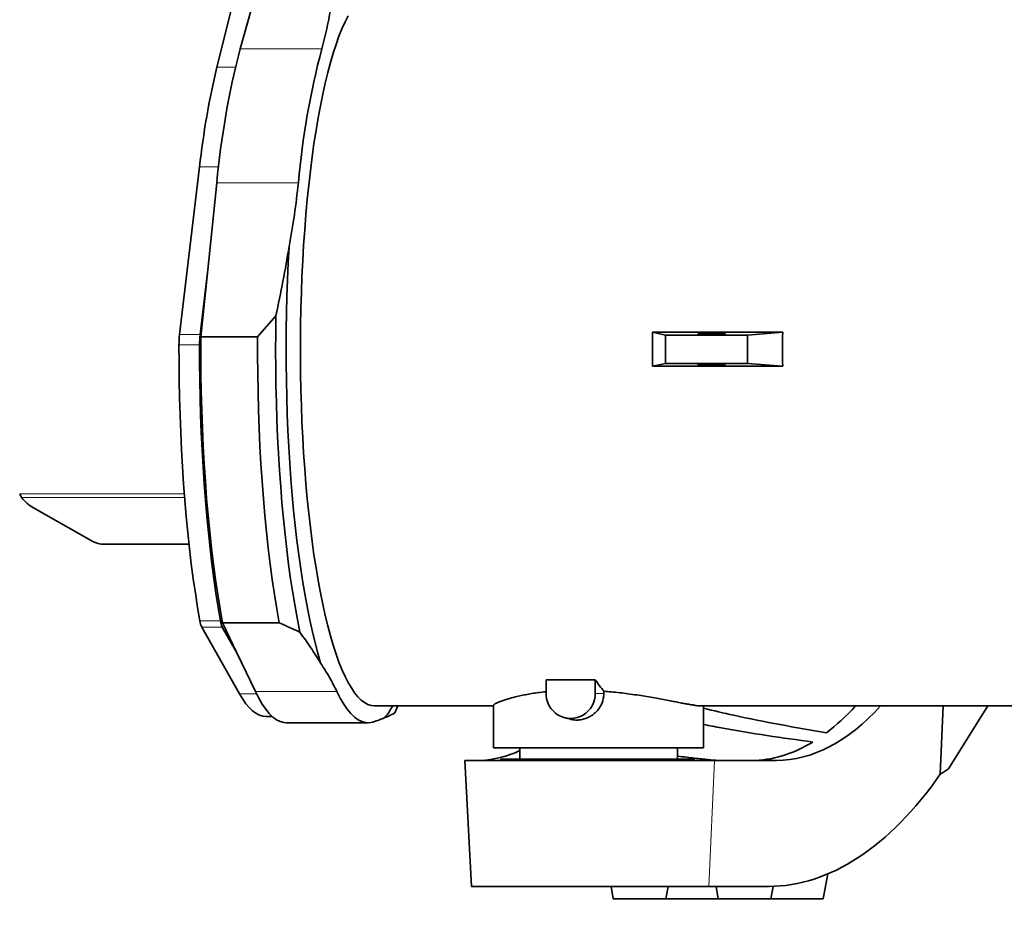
# Model space of a CAD drawing. Header units: millimetres. Extents: x 0 to 14900, y 0 to 10500.
# Tile 32 of 56: x 10197 to 10666, y 5264 to 5697. Entities that reach past the tile are written whole.
import ezdxf

# ---------------------------------------------------------------- set-up
doc = ezdxf.new("R2010")
doc.units = ezdxf.units.MM
doc.header["$LTSCALE"] = 25
doc.styles.add('SLDTEXTSTYLE0', font='TXT', dxfattribs={"width": 0.605})
doc.dimstyles.new('SLDDIMSTYLE1', dxfattribs={"dimtxt": 87.5, "dimasz": 87.5, "dimexe": 0, "dimexo": 0.0625, "dimgap": 21.875, "dimtad": 1, "dimdec": 4, "dimlfac": 25, "dimzin": 12, "dimdsep": 46, "dimtxsty": 'SLDTEXTSTYLE0', "dimsah": 1, "dimcen": 0.09, "dimadec": 1, "dimazin": 3, "dimtfac": 1, "dimtofl": 0, "dimtmove": 0, "dimatfit": 3, "dimfxl": 1, "dimfrac": 2, "dimtolj": 1, "dimtzin": 12, "dimarcsym": 0})

# ---------------------------------------------------------------- blocks, each defined once
blk = doc.blocks.new('_D_7')
at = {"color": 7, "linetype": 'Continuous', "lineweight": 0}
for p, q in [((12219.93, 5733.49), (13700.97, 5733.49)), ((8210.66, 5273.14), (7985.54, 5233.45))]:
    blk.add_line(p, q, dxfattribs=at)
at = {"color": 7, "linetype": 'Continuous', "lineweight": 18}
blk.add_arc((10821.38, 5733.49), 2842.09, 190, 0, dxfattribs=at)
for points in [[(13663.47, 5733.49), (13649.62, 5646.19), (13674.62, 5645.8)], [(8022.47, 5239.96), (8026.72, 5151.68), (8051.27, 5156.4)]]:
    blk.add_solid(points, dxfattribs=at)
at = {"color": 7, "linetype": 'Continuous', "lineweight": 18, "insert": (10935.4, 3003.74), "char_height": 87.5, "attachment_point": 1, "rotation": 5, "style": 'SLDTEXTSTYLE0'}
blk.add_mtext('170°', dxfattribs=at)

msp = doc.modelspace()

# ---------------------------------------------------------------- linework, layer by layer
at = {"color": 7, "linetype": 'Continuous', "lineweight": 35}
for p, q in [((10291.1313833, 5673.9425272), (10305.8564529, 5732.9390569)), ((10302.2103076, 5682.6520754), (10309.9549949, 5710.1702769)), ((10273.3212024, 5546.4572514), (10282.8446424, 5626.4455389)), ((10286.7780742, 5577.3274692), (10291.0679865, 5618.7878012)), ((10283.1026528, 5546.4572514), (10286.7780742, 5577.3274692)), ((10283.4674748, 5545.3318149), (10286.7780742, 5577.3274692)), ((10319.2056869, 5555.3410339), (10310.4730845, 5545.3318149)), ((10560.5721221, 5547.5555873), (10498.4656533, 5547.5555873)), ((10504.7180413, 5546.2353482), (10498.4656533, 5547.5555873)), ((10560.5721221, 5547.5555873), (10543.8438425, 5546.2353482)), ((10310.4730845, 5545.3318149), (10283.4674748, 5545.3318149)), ((10543.8438425, 5546.2353482), (10504.7180413, 5546.2353482)), ((10504.7180413, 5532.7353482), (10504.7180413, 5546.2353482)), ((10543.8438425, 5532.7353482), (10543.8438425, 5546.2353482)), ((10504.7180413, 5532.7353482), (10498.4656533, 5531.4151091)), ((10560.5721221, 5531.4151091), (10498.4656533, 5531.4151091)), ((10543.8438425, 5532.7353482), (10504.7180413, 5532.7353482)), ((10560.5721221, 5531.4151091), (10543.8438425, 5532.7353482)), ((10197.1884424, 5470.4853482), (10198.0373333, 5468.7948752)), ((10203.780467, 5463.8721521), (10231.9484187, 5447.9166309)), ((10237.2484081, 5446.5390277), (10277.8346472, 5446.5390277)), ((10301.8543967, 5375.2531492), (10283.8685176, 5407.0864187)), ((10300.5913342, 5394.8008705), (10293.6499679, 5407.0864187)), ((10320.784632, 5409.0763849), (10293.7790222, 5409.0763849)), ((10300.5913342, 5394.8008705), (10293.7790222, 5409.0763849)), ((10309.4188054, 5376.3024968), (10300.5913342, 5394.8008705)), ((10471.3110644, 5381.9924912), (10447.8355836, 5381.9924912)), ((10447.8355836, 5381.9924912), (10447.8355836, 5375.4853482)), ((10471.3110644, 5375.4853482), (10471.3110644, 5381.9924912)), ((10475.3729819, 5376.499501), (10475.3729819, 5375.4853482)), ((10366.2159121, 5369.4853482), (10422.8804458, 5369.4853482)), ((10375.8995011, 5366.2056819), (10377.2757844, 5369.4853482)), ((10422.8804458, 5369.8142373), (10422.8804458, 5349.4853482)), ((10521.7876974, 5369.4853482), (10806.8072781, 5369.4853482)), ((10522.8804458, 5349.4853482), (10522.8804458, 5369.4853482)), ((10636.9346393, 5369.4853482), (10635.5914431, 5336.9536452)), ((10639.4688091, 5339.4853482), (10658.2860229, 5369.4853482)), ((10314.4209508, 5364.4853482), (10317.4360872, 5364.4853482)), ((10324.2024011, 5361.4853482), (10363.0372214, 5361.4853482)), ((10456.6794518, 5363.8557697), (10459.4341579, 5363.1393226)), ((10521.7876974, 5349.4853482), (10422.8804458, 5349.4853482)), ((10435.3804458, 5349.4853482), (10435.3804458, 5344.1353482)), ((10510.3804458, 5344.1353482), (10510.3804458, 5349.4853482)), ((10522.8804458, 5349.4853482), (10521.7876974, 5349.4853482)), ((10409.2359791, 5343.4853482), (10412.3804458, 5283.4853482)), ((10409.2359791, 5343.4853482), (10528.1337007, 5343.4853482)), ((10426.3804458, 5344.1353482), (10426.3804458, 5343.4853482)), ((10426.3804458, 5344.1353482), (10518.3804458, 5344.1353482)), ((10518.3804458, 5343.4853482), (10518.3804458, 5344.1353482)), ((10528.1337007, 5343.4853482), (10557.5874956, 5343.4853482)), ((10579.8804458, 5277.4853482), (10581.9852536, 5289.4223062)), ((10525.3573014, 5283.4853482), (10412.3804458, 5283.4853482)), ((10478.8224839, 5283.4853482), (10479.8804458, 5277.4853482)), ((10504.8804458, 5277.4853482), (10505.9384077, 5283.4853482)), ((10554.0261667, 5283.4853482), (10525.3573014, 5283.4853482)), ((10528.8224839, 5283.4853482), (10529.8804458, 5277.4853482)), ((10554.8804458, 5277.4853482), (10555.943383, 5283.5135647)), ((10479.8804458, 5277.4853482), (10504.8804458, 5277.4853482)), ((10504.8804458, 5277.4853482), (10529.8804458, 5277.4853482)), ((10529.8804458, 5277.4853482), (10554.8804458, 5277.4853482)), ((10554.8804458, 5277.4853482), (10579.8804458, 5277.4853482))]:
    msp.add_line(p, q, dxfattribs=at)
at = {"color": 8, "linetype": 'Continuous', "lineweight": 18}
for p, q in [((10341.0451279, 5682.6520754), (10302.2103076, 5682.6520754)), ((10291.1313833, 5673.9425272), (10299.9498351, 5673.9425272)), ((10282.8446424, 5626.4455389), (10291.9092709, 5626.4455389)), ((10329.9028067, 5618.7878012), (10291.0679865, 5618.7878012)), ((10273.3212024, 5546.4572514), (10283.1026528, 5546.4572514)), ((10273.0464419, 5541.5940632), (10282.8278922, 5541.5940632)), ((10197.1884424, 5470.4853482), (10275.6109874, 5470.4853482)), ((10198.0373333, 5468.7948752), (10275.7427366, 5468.7948752)), ((10283.0080697, 5409.9624262), (10292.78952, 5409.9624262)), ((10283.8685176, 5407.0864187), (10293.6499679, 5407.0864187)), ((10301.8543967, 5375.2531492), (10309.9300052, 5375.2531492)), ((10348.2536257, 5376.3024968), (10309.4188054, 5376.3024968)), ((10475.3729819, 5375.4853482), (10471.3110644, 5375.4853482)), ((10528.1337007, 5343.4853482), (10525.3573014, 5283.4853482))]:
    msp.add_line(p, q, dxfattribs=at)
at = {"color": 7, "linetype": 'Continuous', "lineweight": 35, "flags": 128}
for points in [[(10353.6238212, 5698.3323005), (10352.1336119, 5695.4112695), (10350.6725903, 5692.1670581), (10349.2437846, 5688.6063906), (10347.8501562, 5684.736647), (10346.4945936, 5680.5658478), (10345.1799065, 5676.1026378), (10343.9088198, 5671.3562676), (10342.6839679, 5666.3365748), (10341.5078895, 5661.0539634), (10340.3830223, 5655.5193826), (10339.3116977, 5649.7443034), (10338.2961362, 5643.7406958), (10337.3384427, 5637.521003), (10336.4406021, 5631.0981163), (10335.6044754, 5624.4853482), (10334.8317956, 5617.6964046), (10334.1241642, 5610.7453567), (10333.4830478, 5603.6466115), (10332.9097753, 5596.4148823), (10332.4055349, 5589.0651579), (10331.9713716, 5581.6126718), (10331.6081853, 5574.0728704), (10331.3167289, 5566.4613811), (10331.0976063, 5558.7939798), (10330.9512718, 5551.0865585), (10330.8780287, 5543.3550918), (10330.8780287, 5535.6156046), (10330.9512718, 5527.8841379), (10331.0976063, 5520.1767166), (10331.3167289, 5512.5093153), (10331.6081853, 5504.897826), (10331.9713716, 5497.3580246), (10332.4055349, 5489.9055385), (10332.9097753, 5482.5558141), (10333.4830478, 5475.3240849), (10334.1241642, 5468.2253397), (10334.8317956, 5461.2742918), (10335.6044754, 5454.4853482), (10336.4406021, 5447.8725801), (10337.3384427, 5441.4496934), (10338.2961362, 5435.2300007), (10339.3116977, 5429.226393), (10340.3830223, 5423.4513139), (10341.5078895, 5417.916733), (10342.6839679, 5412.6341216), (10343.9088198, 5407.6144288), (10345.1799065, 5402.8680586), (10346.4945936, 5398.4048486), (10347.8501562, 5394.2340494), (10349.2437846, 5390.3643058), (10350.6725903, 5386.8036383), (10352.1336119, 5383.5594269), (10353.6238212, 5380.6383959), (10355.1401296, 5378.0465994), (10356.6793942, 5375.7894094), (10358.2384247, 5373.8715041), (10359.8139898, 5372.2968589), (10361.4028238, 5371.0687374), (10363.0016337, 5370.189685), (10364.6071056, 5369.6615237), (10366.2159121, 5369.4853482)], [(10325.4824799, 5588.3908616), (10325.0664447, 5580.5887612), (10324.72291, 5572.7054519), (10324.4525544, 5564.7565089), (10324.255912, 5556.757637), (10324.1333714, 5548.7246399), (10324.0851746, 5540.6733886), (10324.111417, 5532.61979), (10324.2120466, 5524.5797558), (10324.3868647, 5516.569171), (10324.6355257, 5508.6038621), (10324.9575386, 5500.6995665), (10325.352267, 5492.8719009), (10325.8189311, 5485.1363305), (10326.3566088, 5477.5081386), (10326.9642379, 5470.0023965), (10327.6406179, 5462.6339335), (10328.3844124, 5455.4173075), (10329.1941519, 5448.3667766), (10330.0682366, 5441.4962708), (10331.0049395, 5434.8193641), (10332.00241, 5428.3492484), (10333.0586773, 5422.0987068), (10334.1716546, 5416.0800886), (10335.3391428, 5410.305285), (10336.5588355, 5404.7857053), (10337.8283227, 5399.5322547), (10339.1450964, 5394.5553126), (10340.506555, 5389.864712)], [(10319.2056869, 5555.3410339), (10319.1003617, 5547.0820931), (10319.0692821, 5538.8089824), (10319.1125063, 5530.5371333), (10319.2299534, 5522.2819749), (10319.4214045, 5514.0589052), (10319.6865025, 5505.8832622), (10320.0247529, 5497.7702957), (10320.4355247, 5489.7351383), (10320.9180517, 5481.7927777), (10321.471434, 5473.9580285), (10322.0946393, 5466.2455043), (10322.7865052, 5458.669591), (10323.5457412, 5451.2444196), (10324.3709311, 5443.98384), (10325.2605357, 5436.9013949), (10326.2128958, 5430.010295), (10327.2262348, 5423.3233938), (10328.2986627, 5416.8531642), (10329.4281791, 5410.6116748), (10330.6126771, 5404.6105675)], [(10293.7790222, 5409.0763849), (10292.60095, 5415.7261775), (10291.4856611, 5422.6218454), (10290.4353713, 5429.7496888), (10289.4521673, 5437.0955467), (10288.5380024, 5444.644825), (10287.6946929, 5452.3825251), (10286.9239141, 5460.2932746), (10286.2271974, 5468.3613569), (10285.6059269, 5476.5707429), (10285.061337, 5484.905123), (10284.5945096, 5493.3479388), (10284.2063721, 5501.882417), (10283.8976958, 5510.4916018), (10283.6690937, 5519.1583892), (10283.5210202, 5527.8655607), (10283.4537693, 5536.5958174), (10283.4674748, 5545.3318149)], [(10320.784632, 5409.0763849), (10319.6065597, 5415.7261775), (10318.4912708, 5422.6218454), (10317.4409811, 5429.7496888), (10316.4577771, 5437.0955467), (10315.5436122, 5444.644825), (10314.7003027, 5452.3825251), (10313.9295239, 5460.2932746), (10313.2328072, 5468.3613569), (10312.6115367, 5476.5707429), (10312.0669468, 5484.905123), (10311.6001194, 5493.3479388), (10311.2119819, 5501.882417), (10310.9033055, 5510.4916018), (10310.6747035, 5519.1583892), (10310.52663, 5527.8655607), (10310.4593791, 5536.5958174), (10310.4730845, 5545.3318149)], [(10283.0080697, 5409.9624262), (10281.8969928, 5416.4690871), (10280.8441385, 5423.1959648), (10279.8513915, 5430.1310172), (10278.920529, 5437.2618296), (10278.0532174, 5444.5756367), (10277.2510093, 5452.059346), (10276.5153407, 5459.6995603), (10275.8475285, 5467.4826027), (10275.2487684, 5475.3945403), (10274.7201321, 5483.4212097), (10274.262566, 5491.548242), (10273.8768891, 5499.7610886), (10273.563792, 5508.0450473), (10273.323835, 5516.3852887), (10273.1574478, 5524.7668825), (10273.0649282, 5533.1748245), (10273.0464419, 5541.5940632)], [(10292.78952, 5409.9624262), (10291.6784431, 5416.4690871), (10290.6255888, 5423.1959648), (10289.6328418, 5430.1310172), (10288.7019794, 5437.2618296), (10287.8346677, 5444.5756367), (10287.0324596, 5452.059346), (10286.296791, 5459.6995603), (10285.6289789, 5467.4826027), (10285.0302187, 5475.3945403), (10284.5015824, 5483.4212097), (10284.0440163, 5491.548242), (10283.6583394, 5499.7610886), (10283.3452423, 5508.0450473), (10283.1052854, 5516.3852887), (10282.9388982, 5524.7668825), (10282.8463786, 5533.1748245), (10282.8278922, 5541.5940632)], [(10314.4209508, 5364.4853482), (10312.9308025, 5364.6321613), (10311.3141379, 5365.1244169), (10309.7036309, 5365.9622471), (10308.1024733, 5367.1439914), (10306.5138387, 5368.6673077), (10304.9408756, 5370.5291768), (10303.3867015, 5372.7259085), (10301.8543967, 5375.2531492)], [(10324.2024011, 5361.4853482), (10322.992135, 5361.5805444), (10321.2453885, 5362.0543882), (10319.5052497, 5362.924711), (10317.7756069, 5364.1895682), (10316.0603251, 5365.8461332), (10314.3632372, 5367.8907045), (10312.6881355, 5370.3187134), (10311.0387631, 5373.1247342), (10309.4188054, 5376.3024968)], [(10348.2536257, 5376.3024968), (10349.8735833, 5373.1247342), (10351.5229558, 5370.3187134), (10353.1980575, 5367.8907045), (10354.8951454, 5365.8461332), (10356.6104272, 5364.1895682), (10358.34007, 5362.924711), (10360.0802088, 5362.0543882), (10361.8269552, 5361.5805444), (10363.5764061, 5361.5042385), (10365.3246521, 5361.8256411)]]:
    msp.add_lwpolyline(points, dxfattribs=at)
at = {"color": 7, "linetype": 'Continuous', "lineweight": 18}
for radius in [2601, 911]:
    msp.add_arc((10821.3804458, 5733.4853482), radius, 190, 170, dxfattribs=at)
at = {"color": 7, "linetype": 'Continuous', "lineweight": 35}
for centre, radius, start, end in [((10683.3143545, 5583.2571919), 393.8523041, 165.382442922, 174.824137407), ((10722.1491748, 5583.2571919), 393.8523041, 165.382442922, 174.824137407), ((10671.3959307, 5583.1268579), 390.9585806, 166.568083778, 173.63849655), ((10315.6577516, 5541.6259638), 42.6113216, 173.489783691, 180.042893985), ((10325.4392019, 5541.6259638), 42.6113216, 173.489783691, 180.042893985), ((10213.245539, 5480.7261508), 19.3298955, 218.115206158, 240.681778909), ((10237.2191717, 5457.310552), 10.771564, 240.704034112, 270.15551369), ((10292.7403556, 5411.3074263), 9.8247858, 187.868425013, 205.44398384), ((10302.521806, 5411.3074263), 9.8247858, 187.868425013, 205.443983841), ((10459.573324, 5375.2877269), 11.7394039, 179.035436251, 0.964563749), ((10338.901461, 5389.4350319), 41.0763924, 321.606351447, 330.943442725)]:
    msp.add_arc(centre, radius, start, end, dxfattribs=at)
for centre, major_axis, ratio, start_param, end_param in [((10456.320457, 5539.4853482), (0, 170), 0.24819274, 4.664899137, 4.7598788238), ((10673.3317006, 5539.4853482), (0, 170), 0.6640402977, 1.5233064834, 1.6182861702), ((10487.8989804, 5539.4853482), (0, 170), 0.2591861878, 2.7556090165, 2.8533336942), ((10567.6779274, 5513.4853482), (14.027149, 169.8379056), 0.5291155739, 3.1852652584, 3.7456346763), ((10555.7586721, 5513.4853482), (14.027149, 169.8379056), 0.5291155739, 3.5826226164, 3.7456346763), ((10555.7586721, 5513.4853482), (14.027149, 169.8379056), 0.5291155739, 3.1852652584, 3.5086307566), ((10404.466, 5513.4853482), (-14.027149, 169.8379056), 0.5291155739, 3.1208375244, 3.333557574), ((10567.6779274, 5513.4853482), (18.9779074, 229.7806958), 0.5291155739, 3.1852652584, 3.8810839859), ((10468.8137272, 5513.4853482), (281.5290469, 43.7739567), 0.8020345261, 5.2167180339, 5.2337177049)]:
    msp.add_ellipse(centre, major_axis=major_axis, ratio=ratio, start_param=start_param, end_param=end_param, dxfattribs=at)
for centre, major_axis in [((10526.7760272, 5546.8642416), (6.499999, 0.0710159)), ((10526.7760272, 5532.1064549), (6.499999, -0.0710159))]:
    msp.add_ellipse(centre, major_axis=major_axis, ratio=0.0512563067, dxfattribs=at)
for points, knots in [([(10345.448054, 5702.8272421), (10344.8738055, 5699.4708079), (10343.7244858, 5692.7531314), (10341.9386733, 5686.0207004), (10341.0451279, 5682.6520754)], [0, 0, 0, 0, 0.4996421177, 1, 1, 1, 1]), ([(10329.9028067, 5618.7878012), (10329.3240603, 5613.7197961), (10328.1657208, 5603.576373), (10326.3773292, 5593.4551643), (10325.4824799, 5588.3908616)], [0, 0, 0, 0, 0.4996345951, 1, 1, 1, 1]), ([(10325.4824799, 5588.3908616), (10324.5511806, 5582.8760544), (10322.6879563, 5571.8427336), (10320.3667033, 5560.8428322), (10319.2056869, 5555.3410339)], [0, 0, 0, 0, 0.4998320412, 1, 1, 1, 1]), ([(10320.784632, 5409.0763849), (10322.7939994, 5408.1938028), (10326.1345265, 5406.7265302), (10329.336664, 5405.2134941), (10330.6126771, 5404.6105675)], [0, 0, 0, 0, 0.6015120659, 1, 1, 1, 1]), ([(10330.6126771, 5404.6105675), (10332.3747013, 5402.1574298), (10335.8998652, 5397.2496014), (10338.9706678, 5392.3268611), (10340.506555, 5389.864712)], [0, 0, 0, 0, 0.4998417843, 1, 1, 1, 1]), ([(10340.506555, 5389.864712), (10341.9536362, 5387.6084391), (10344.8498717, 5383.0926611), (10347.1184998, 5378.5669647), (10348.2536257, 5376.3024968)], [0, 0, 0, 0, 0.4996421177, 1, 1, 1, 1]), ([(10447.8355836, 5376.2571298), (10447.4942021, 5376.2243119), (10445.9813965, 5376.0788821), (10442.3468738, 5375.5968472), (10438.2324341, 5374.9079938), (10434.5846599, 5374.1289772), (10432.065077, 5373.5152593), (10429.8051845, 5372.889841), (10427.8189771, 5372.2682867), (10426.1294902, 5371.6673569), (10424.7809639, 5371.1128819), (10423.7755124, 5370.6197287), (10423.1456846, 5370.2072506), (10422.8577788, 5369.9343196), (10422.9082492, 5369.8363428), (10422.9196363, 5369.8142373)], [0, 0, 0, 0, 0.0222361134, 0.0985376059, 0.2524579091, 0.3305025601, 0.4095913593, 0.4891059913, 0.5691613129, 0.6509312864, 0.7333017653, 0.8131914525, 0.8936631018, 0.9760083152, 1, 1, 1, 1]), ([(10475.3729819, 5375.4853482), (10475.3625205, 5375.1080849), (10475.3326969, 5374.032575), (10475.0731887, 5372.6509185), (10474.4623335, 5370.6792082), (10473.6818417, 5369.1289377), (10472.4474348, 5367.4306418), (10471.4800077, 5366.3920093), (10470.3860786, 5365.4717464), (10469.5048961, 5364.8458621), (10468.5744569, 5364.2935252), (10467.5985568, 5363.817188), (10466.575947, 5363.419627), (10465.1938719, 5363.0132448), (10463.7808787, 5362.7855883), (10462.3709285, 5362.7355379), (10461.3244501, 5362.7963794), (10460.3350061, 5362.9124583), (10459.7295585, 5363.0948622), (10459.4453056, 5363.1804994)], [0, 0, 0, 0, 0.0485472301, 0.1383994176, 0.1796104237, 0.3142353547, 0.3587757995, 0.449751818, 0.4959006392, 0.5426933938, 0.5888335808, 0.6352993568, 0.6828047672, 0.7306756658, 0.8221129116, 0.8685540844, 0.9157033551, 0.9604233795, 1, 1, 1, 1]), ([(10521.7876974, 5369.4853482), (10521.4320056, 5369.4971069), (10520.7563667, 5369.5194425), (10519.3316768, 5369.6873245), (10517.7133564, 5369.927049), (10515.8234577, 5370.2470911), (10513.634133, 5370.6465548), (10511.1411929, 5371.1203423), (10508.3714984, 5371.6548792), (10505.352026, 5372.2348097), (10502.1040238, 5372.8445307), (10498.6385236, 5373.4697281), (10494.9522923, 5374.0973077), (10491.0079535, 5374.7177063), (10486.9898478, 5375.2867337), (10482.9355309, 5375.7872516), (10479.1037134, 5376.1944894), (10476.5640787, 5376.4021211), (10475.3729819, 5376.499501)], [0, 0, 0, 0, 0.0692160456, 0.1314763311, 0.1903626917, 0.2496298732, 0.3111117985, 0.373011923, 0.435546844, 0.4989426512, 0.5617495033, 0.6249751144, 0.6895161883, 0.7545128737, 0.8226767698, 0.8839106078, 0.945553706, 1, 1, 1, 1]), ([(10371.0955892, 5363.9240906), (10372.0132543, 5364.3048047), (10373.8492012, 5365.0664888), (10375.2159148, 5365.8258658), (10375.8995011, 5366.2056819)], [0, 0, 0, 0, 0.4998320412, 1, 1, 1, 1]), ([(10581.4340398, 5356.7305803), (10574.0446719, 5357.9854872), (10559.265867, 5360.4953127), (10539.7381308, 5364.3619213), (10527.6551368, 5367.2173595), (10522.8804458, 5368.3457086)], [0, 0, 0, 0, 0.3768835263, 0.7537705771, 1, 1, 1, 1]), ([(10365.3246521, 5361.8256411), (10366.4450694, 5362.1755103), (10368.6875427, 5362.8757604), (10370.2925161, 5363.574477), (10371.0955892, 5363.9240906)], [0, 0, 0, 0, 0.4996345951, 1, 1, 1, 1]), ([(10574.9136795, 5352.2962151), (10567.6259111, 5353.3009664), (10553.0503278, 5355.3104755), (10535.7025645, 5358.116305), (10525.6785735, 5360.0876636), (10522.8804458, 5360.6379547)], [0, 0, 0, 0, 0.41889260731, 0.83778789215, 1, 1, 1, 1]), ([(10531.6924738, 5343.4853482), (10530.3659746, 5343.525255), (10527.6836114, 5343.605952), (10523.0002998, 5344.0927113), (10518.5964763, 5344.6013541), (10514.7383697, 5345.0601372), (10511.9818993, 5345.3930889), (10510.4414346, 5345.5645009), (10510.3804458, 5345.5712873)], [0, 0, 0, 0, 0.2645599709, 0.5349765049, 0.6861509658, 0.8383234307, 0.9935990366, 1, 1, 1, 1])]:
    msp.add_open_spline(points, degree=3, knots=knots, dxfattribs=at)

# ---------------------------------------------------------------- dimensions: what is measured, and where the dimension line sits
at = {"color": 7, "linetype": 'Continuous', "lineweight": 18}
dim = msp.add_angular_dim_2l(base=(11069.0845311, 2902.214698), line1=((9924.2205828, 5575.2918583), (8259.8954802, 5281.8264381)), line2=((12169.92932, 5733.4853482), (9472.8315717, 5733.4853482)), dimstyle='SLDDIMSTYLE1', dxfattribs=at)
dim.commit()
dim.dimension.update_dxf_attribs({"geometry": '_D_7', "text_midpoint": (11069.0845311, 2902.214698), "dimtype": 162})

doc.saveas('drawing.dxf')
